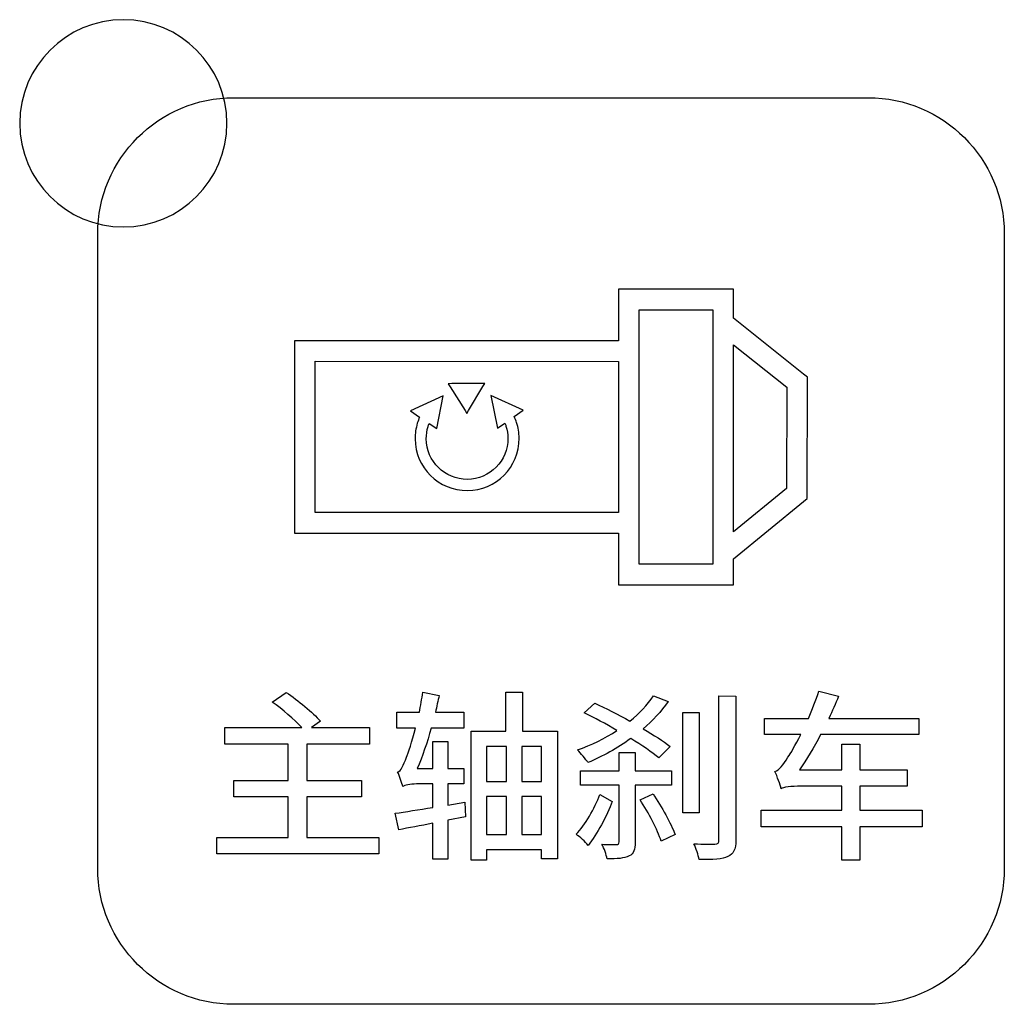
# Model space of a CAD drawing. Header units: millimetres. Extents: x 7180 to 8943, y -2677 to -1782.
# Tile 42 of 101: x 7424 to 7443, y -2343 to -2324. Entities that reach past the tile are written whole.
import ezdxf

# ---------------------------------------------------------------- set-up
doc = ezdxf.new("R2010")
doc.units = ezdxf.units.MM
doc.header["$LTSCALE"] = 3

msp = doc.modelspace()

# ---------------------------------------------------------------- linework, layer by layer
at = {"linetype": 'Continuous', "lineweight": 30}
for points, knots in [([(7426.241, -2323.959), (7427.345, -2323.959), (7428.241, -2324.854), (7428.241, -2325.959), (7428.241, -2325.959), (7428.241, -2327.063), (7427.345, -2327.959), (7426.241, -2327.959), (7426.241, -2327.959), (7425.136, -2327.959), (7424.241, -2327.063), (7424.241, -2325.959), (7424.241, -2325.959), (7424.241, -2324.854), (7425.136, -2323.959), (7426.241, -2323.959)], [0, 0, 0, 0, 0.2, 0.2, 0.2, 0.2, 0.4, 0.4, 0.4, 0.4, 0.6, 0.6, 0.6, 0.6, 1, 1, 1, 1]), ([(7428.371, -2342.964), (7428.371, -2342.964), (7440.621, -2342.964), (7440.621, -2342.964), (7440.621, -2342.964), (7442.065, -2342.964), (7443.246, -2341.783), (7443.246, -2340.339), (7443.246, -2340.339), (7443.246, -2340.339), (7443.246, -2328.089), (7443.246, -2328.089), (7443.246, -2328.089), (7443.246, -2326.645), (7442.065, -2325.464), (7440.621, -2325.464), (7440.621, -2325.464), (7440.621, -2325.464), (7428.371, -2325.464), (7428.371, -2325.464), (7428.371, -2325.464), (7426.927, -2325.464), (7425.746, -2326.645), (7425.746, -2328.089), (7425.746, -2328.089), (7425.746, -2328.089), (7425.746, -2340.339), (7425.746, -2340.339), (7425.746, -2340.339), (7425.746, -2341.783), (7426.927, -2342.964), (7428.371, -2342.964)], [0, 0, 0, 0, 0.111111, 0.111111, 0.111111, 0.111111, 0.222222, 0.222222, 0.222222, 0.222222, 0.333333, 0.333333, 0.333333, 0.333333, 0.444444, 0.444444, 0.444444, 0.444444, 0.555556, 0.555556, 0.555556, 0.555556, 0.666667, 0.666667, 0.666667, 0.666667, 0.777778, 0.777778, 0.777778, 0.777778, 1, 1, 1, 1]), ([(7435.997, -2329.158), (7435.997, -2329.158), (7437.82, -2329.158), (7437.82, -2329.158), (7437.82, -2329.158), (7437.82, -2329.158), (7438.02, -2329.158), (7438.02, -2329.158), (7438.02, -2329.158), (7438.02, -2329.158), (7438.02, -2329.358), (7438.02, -2329.358), (7438.02, -2329.358), (7438.02, -2329.358), (7438.02, -2329.722), (7438.02, -2329.722), (7438.02, -2329.722), (7438.02, -2329.722), (7439.369, -2330.798), (7439.369, -2330.798), (7439.369, -2330.798), (7439.369, -2330.798), (7439.444, -2330.858), (7439.444, -2330.858), (7439.444, -2330.858), (7439.444, -2330.858), (7439.444, -2330.955), (7439.444, -2330.955), (7439.444, -2330.955), (7439.444, -2330.955), (7439.442, -2333.105), (7439.442, -2333.105), (7439.442, -2333.105), (7439.442, -2333.105), (7439.442, -2333.201), (7439.442, -2333.201), (7439.442, -2333.201), (7439.442, -2333.201), (7439.369, -2333.26), (7439.369, -2333.26), (7439.369, -2333.26), (7439.369, -2333.26), (7438.02, -2334.363), (7438.02, -2334.363), (7438.02, -2334.363), (7438.02, -2334.363), (7438.02, -2334.667), (7438.02, -2334.667), (7438.02, -2334.667), (7438.02, -2334.667), (7438.02, -2334.867), (7438.02, -2334.867), (7438.02, -2334.867), (7438.02, -2334.867), (7437.82, -2334.867), (7437.82, -2334.867), (7437.82, -2334.867), (7437.82, -2334.867), (7435.997, -2334.867), (7435.997, -2334.867), (7435.997, -2334.867), (7435.997, -2334.867), (7435.797, -2334.867), (7435.797, -2334.867), (7435.797, -2334.867), (7435.797, -2334.867), (7435.797, -2334.667), (7435.797, -2334.667), (7435.797, -2334.667), (7435.797, -2334.667), (7435.797, -2333.87), (7435.797, -2333.87), (7435.797, -2333.87), (7435.797, -2333.87), (7429.747, -2333.873), (7429.747, -2333.873), (7429.747, -2333.873), (7429.747, -2333.873), (7429.547, -2333.873), (7429.547, -2333.873), (7429.547, -2333.873), (7429.547, -2333.873), (7429.547, -2333.673), (7429.547, -2333.673), (7429.547, -2333.673), (7429.547, -2333.673), (7429.547, -2330.354), (7429.547, -2330.354), (7429.547, -2330.354), (7429.547, -2330.354), (7429.547, -2330.155), (7429.547, -2330.155), (7429.547, -2330.155), (7429.547, -2330.155), (7429.747, -2330.155), (7429.747, -2330.155), (7429.747, -2330.155), (7429.747, -2330.155), (7435.797, -2330.156), (7435.797, -2330.156), (7435.797, -2330.156), (7435.797, -2330.156), (7435.797, -2329.358), (7435.797, -2329.358), (7435.797, -2329.358), (7435.797, -2329.358), (7435.797, -2329.158), (7435.797, -2329.158), (7435.797, -2329.158), (7435.797, -2329.158), (7435.997, -2329.158), (7435.997, -2329.158)], [0, 0, 0, 0, 0.034483, 0.034483, 0.034483, 0.034483, 0.068966, 0.068966, 0.068966, 0.068966, 0.103448, 0.103448, 0.103448, 0.103448, 0.137931, 0.137931, 0.137931, 0.137931, 0.172414, 0.172414, 0.172414, 0.172414, 0.206897, 0.206897, 0.206897, 0.206897, 0.241379, 0.241379, 0.241379, 0.241379, 0.275862, 0.275862, 0.275862, 0.275862, 0.310345, 0.310345, 0.310345, 0.310345, 0.344828, 0.344828, 0.344828, 0.344828, 0.37931, 0.37931, 0.37931, 0.37931, 0.413793, 0.413793, 0.413793, 0.413793, 0.448276, 0.448276, 0.448276, 0.448276, 0.482759, 0.482759, 0.482759, 0.482759, 0.517241, 0.517241, 0.517241, 0.517241, 0.551724, 0.551724, 0.551724, 0.551724, 0.586207, 0.586207, 0.586207, 0.586207, 0.62069, 0.62069, 0.62069, 0.62069, 0.655172, 0.655172, 0.655172, 0.655172, 0.689655, 0.689655, 0.689655, 0.689655, 0.724138, 0.724138, 0.724138, 0.724138, 0.758621, 0.758621, 0.758621, 0.758621, 0.793103, 0.793103, 0.793103, 0.793103, 0.827586, 0.827586, 0.827586, 0.827586, 0.862069, 0.862069, 0.862069, 0.862069, 0.896552, 0.896552, 0.896552, 0.896552, 0.931034, 0.931034, 0.931034, 0.931034, 1, 1, 1, 1]), ([(7437.62, -2329.558), (7437.62, -2329.558), (7436.197, -2329.558), (7436.197, -2329.558), (7436.197, -2329.558), (7436.197, -2329.558), (7436.197, -2334.467), (7436.197, -2334.467), (7436.197, -2334.467), (7436.197, -2334.467), (7437.62, -2334.467), (7437.62, -2334.467), (7437.62, -2334.467), (7437.62, -2334.467), (7437.62, -2329.558), (7437.62, -2329.558)], [0, 0, 0, 0, 0.2, 0.2, 0.2, 0.2, 0.4, 0.4, 0.4, 0.4, 0.6, 0.6, 0.6, 0.6, 1, 1, 1, 1]), ([(7438.02, -2330.233), (7438.02, -2330.233), (7438.02, -2333.847), (7438.02, -2333.847), (7438.02, -2333.847), (7438.02, -2333.847), (7439.043, -2333.01), (7439.043, -2333.01), (7439.043, -2333.01), (7439.043, -2333.01), (7439.046, -2331.051), (7439.046, -2331.051), (7439.046, -2331.051), (7439.046, -2331.051), (7438.02, -2330.233), (7438.02, -2330.233)], [0, 0, 0, 0, 0.2, 0.2, 0.2, 0.2, 0.4, 0.4, 0.4, 0.4, 0.6, 0.6, 0.6, 0.6, 1, 1, 1, 1]), ([(7435.797, -2333.472), (7435.797, -2333.472), (7435.797, -2330.554), (7435.797, -2330.554), (7435.797, -2330.554), (7435.797, -2330.554), (7429.947, -2330.553), (7429.947, -2330.553), (7429.947, -2330.553), (7429.947, -2330.553), (7429.947, -2333.474), (7429.947, -2333.474), (7429.947, -2333.474), (7429.947, -2333.474), (7435.797, -2333.472), (7435.797, -2333.472)], [0, 0, 0, 0, 0.2, 0.2, 0.2, 0.2, 0.4, 0.4, 0.4, 0.4, 0.6, 0.6, 0.6, 0.6, 1, 1, 1, 1]), ([(7432.837, -2331.505), (7432.837, -2331.505), (7432.549, -2331.046), (7432.549, -2331.046), (7432.549, -2331.046), (7432.549, -2331.046), (7432.511, -2330.985), (7432.511, -2330.985), (7432.511, -2330.985), (7432.511, -2330.985), (7432.583, -2330.984), (7432.583, -2330.984), (7432.583, -2330.984), (7432.583, -2330.984), (7433.147, -2330.981), (7433.147, -2330.981), (7433.147, -2330.981), (7433.147, -2330.981), (7433.218, -2330.98), (7433.218, -2330.98), (7433.218, -2330.98), (7433.218, -2330.98), (7433.182, -2331.042), (7433.182, -2331.042), (7433.182, -2331.042), (7433.182, -2331.042), (7432.906, -2331.504), (7432.906, -2331.504), (7432.906, -2331.504), (7432.906, -2331.504), (7432.872, -2331.561), (7432.872, -2331.561), (7432.872, -2331.561), (7432.872, -2331.561), (7432.837, -2331.505), (7432.837, -2331.505)], [0, 0, 0, 0, 0.1, 0.1, 0.1, 0.1, 0.2, 0.2, 0.2, 0.2, 0.3, 0.3, 0.3, 0.3, 0.4, 0.4, 0.4, 0.4, 0.5, 0.5, 0.5, 0.5, 0.6, 0.6, 0.6, 0.6, 0.7, 0.7, 0.7, 0.7, 0.8, 0.8, 0.8, 0.8, 1, 1, 1, 1]), ([(7432.412, -2331.222), (7432.412, -2331.222), (7432.291, -2331.852), (7432.291, -2331.852), (7432.291, -2331.852), (7432.291, -2331.852), (7432.143, -2331.753), (7432.143, -2331.753), (7432.143, -2331.753), (7432.136, -2331.772), (7432.129, -2331.792), (7432.123, -2331.812), (7432.123, -2331.812), (7432.123, -2331.812), (7432.123, -2331.812), (7432.123, -2331.812), (7432.123, -2331.812), (7432.099, -2331.888), (7432.088, -2331.968), (7432.088, -2332.049), (7432.088, -2332.049), (7432.089, -2332.266), (7432.179, -2332.462), (7432.323, -2332.604), (7432.323, -2332.604), (7432.466, -2332.746), (7432.664, -2332.833), (7432.882, -2332.831), (7432.882, -2332.831), (7433.099, -2332.83), (7433.295, -2332.74), (7433.437, -2332.597), (7433.437, -2332.597), (7433.579, -2332.453), (7433.666, -2332.255), (7433.665, -2332.038), (7433.665, -2332.038), (7433.664, -2331.958), (7433.651, -2331.878), (7433.627, -2331.802), (7433.627, -2331.802), (7433.62, -2331.783), (7433.613, -2331.763), (7433.606, -2331.744), (7433.606, -2331.744), (7433.606, -2331.744), (7433.462, -2331.844), (7433.462, -2331.844), (7433.462, -2331.844), (7433.462, -2331.844), (7433.333, -2331.215), (7433.333, -2331.215), (7433.333, -2331.215), (7433.333, -2331.215), (7433.962, -2331.497), (7433.962, -2331.497), (7433.962, -2331.497), (7433.962, -2331.497), (7433.787, -2331.619), (7433.787, -2331.619), (7433.787, -2331.619), (7433.804, -2331.657), (7433.82, -2331.696), (7433.833, -2331.736), (7433.833, -2331.736), (7433.863, -2331.832), (7433.88, -2331.934), (7433.881, -2332.037), (7433.881, -2332.037), (7433.882, -2332.314), (7433.772, -2332.566), (7433.591, -2332.749), (7433.591, -2332.749), (7433.411, -2332.931), (7433.16, -2333.046), (7432.883, -2333.047), (7432.883, -2333.047), (7432.605, -2333.049), (7432.354, -2332.938), (7432.171, -2332.758), (7432.171, -2332.758), (7431.988, -2332.578), (7431.874, -2332.327), (7431.872, -2332.05), (7431.872, -2332.05), (7431.872, -2331.947), (7431.887, -2331.845), (7431.916, -2331.749), (7431.916, -2331.749), (7431.916, -2331.749), (7431.916, -2331.749), (7431.916, -2331.749), (7431.916, -2331.749), (7431.929, -2331.708), (7431.943, -2331.669), (7431.961, -2331.631), (7431.961, -2331.631), (7431.961, -2331.631), (7431.782, -2331.511), (7431.782, -2331.511), (7431.782, -2331.511), (7431.782, -2331.511), (7432.412, -2331.222), (7432.412, -2331.222)], [0, 0, 0, 0, 0.037037, 0.037037, 0.037037, 0.037037, 0.074074, 0.074074, 0.074074, 0.074074, 0.111111, 0.111111, 0.111111, 0.111111, 0.148148, 0.148148, 0.148148, 0.148148, 0.185185, 0.185185, 0.185185, 0.185185, 0.222222, 0.222222, 0.222222, 0.222222, 0.259259, 0.259259, 0.259259, 0.259259, 0.296296, 0.296296, 0.296296, 0.296296, 0.333333, 0.333333, 0.333333, 0.333333, 0.37037, 0.37037, 0.37037, 0.37037, 0.407407, 0.407407, 0.407407, 0.407407, 0.444444, 0.444444, 0.444444, 0.444444, 0.481481, 0.481481, 0.481481, 0.481481, 0.518519, 0.518519, 0.518519, 0.518519, 0.555556, 0.555556, 0.555556, 0.555556, 0.592593, 0.592593, 0.592593, 0.592593, 0.62963, 0.62963, 0.62963, 0.62963, 0.666667, 0.666667, 0.666667, 0.666667, 0.703704, 0.703704, 0.703704, 0.703704, 0.740741, 0.740741, 0.740741, 0.740741, 0.777778, 0.777778, 0.777778, 0.777778, 0.814815, 0.814815, 0.814815, 0.814815, 0.851852, 0.851852, 0.851852, 0.851852, 0.888889, 0.888889, 0.888889, 0.888889, 0.925926, 0.925926, 0.925926, 0.925926, 1, 1, 1, 1]), ([(7429.78, -2339.741), (7429.78, -2339.741), (7429.78, -2338.962), (7429.78, -2338.962), (7429.78, -2338.962), (7429.78, -2338.962), (7430.839, -2338.962), (7430.839, -2338.962), (7430.839, -2338.962), (7430.839, -2338.962), (7430.839, -2338.644), (7430.839, -2338.644), (7430.839, -2338.644), (7430.839, -2338.644), (7429.78, -2338.644), (7429.78, -2338.644), (7429.78, -2338.644), (7429.78, -2338.644), (7429.78, -2337.942), (7429.78, -2337.942), (7429.78, -2337.942), (7429.78, -2337.942), (7430.994, -2337.942), (7430.994, -2337.942), (7430.994, -2337.942), (7430.994, -2337.942), (7430.994, -2337.621), (7430.994, -2337.621), (7430.994, -2337.621), (7430.994, -2337.621), (7429.872, -2337.621), (7429.872, -2337.621), (7429.872, -2337.621), (7429.872, -2337.621), (7430.045, -2337.498), (7430.045, -2337.498), (7430.045, -2337.498), (7429.9, -2337.332), (7429.611, -2337.096), (7429.385, -2336.944), (7429.385, -2336.944), (7429.385, -2336.944), (7429.117, -2337.131), (7429.117, -2337.131), (7429.117, -2337.131), (7429.311, -2337.268), (7429.54, -2337.466), (7429.685, -2337.621), (7429.685, -2337.621), (7429.685, -2337.621), (7428.203, -2337.621), (7428.203, -2337.621), (7428.203, -2337.621), (7428.203, -2337.621), (7428.203, -2337.942), (7428.203, -2337.942), (7428.203, -2337.942), (7428.203, -2337.942), (7429.42, -2337.942), (7429.42, -2337.942), (7429.42, -2337.942), (7429.42, -2337.942), (7429.42, -2338.644), (7429.42, -2338.644), (7429.42, -2338.644), (7429.42, -2338.644), (7428.373, -2338.644), (7428.373, -2338.644), (7428.373, -2338.644), (7428.373, -2338.644), (7428.373, -2338.962), (7428.373, -2338.962), (7428.373, -2338.962), (7428.373, -2338.962), (7429.42, -2338.962), (7429.42, -2338.962), (7429.42, -2338.962), (7429.42, -2338.962), (7429.42, -2339.741), (7429.42, -2339.741), (7429.42, -2339.741), (7429.42, -2339.741), (7428.045, -2339.741), (7428.045, -2339.741), (7428.045, -2339.741), (7428.045, -2339.741), (7428.045, -2340.062), (7428.045, -2340.062), (7428.045, -2340.062), (7428.045, -2340.062), (7431.17, -2340.062), (7431.17, -2340.062), (7431.17, -2340.062), (7431.17, -2340.062), (7431.17, -2339.741), (7431.17, -2339.741), (7431.17, -2339.741), (7431.17, -2339.741), (7429.78, -2339.741), (7429.78, -2339.741)], [0, 0, 0, 0, 0.038462, 0.038462, 0.038462, 0.038462, 0.076923, 0.076923, 0.076923, 0.076923, 0.115385, 0.115385, 0.115385, 0.115385, 0.153846, 0.153846, 0.153846, 0.153846, 0.192308, 0.192308, 0.192308, 0.192308, 0.230769, 0.230769, 0.230769, 0.230769, 0.269231, 0.269231, 0.269231, 0.269231, 0.307692, 0.307692, 0.307692, 0.307692, 0.346154, 0.346154, 0.346154, 0.346154, 0.384615, 0.384615, 0.384615, 0.384615, 0.423077, 0.423077, 0.423077, 0.423077, 0.461538, 0.461538, 0.461538, 0.461538, 0.5, 0.5, 0.5, 0.5, 0.538462, 0.538462, 0.538462, 0.538462, 0.576923, 0.576923, 0.576923, 0.576923, 0.615385, 0.615385, 0.615385, 0.615385, 0.653846, 0.653846, 0.653846, 0.653846, 0.692308, 0.692308, 0.692308, 0.692308, 0.730769, 0.730769, 0.730769, 0.730769, 0.769231, 0.769231, 0.769231, 0.769231, 0.807692, 0.807692, 0.807692, 0.807692, 0.846154, 0.846154, 0.846154, 0.846154, 0.884615, 0.884615, 0.884615, 0.884615, 0.923077, 0.923077, 0.923077, 0.923077, 1, 1, 1, 1]), ([(7432.83, -2339.061), (7432.83, -2339.061), (7432.505, -2339.117), (7432.505, -2339.117), (7432.505, -2339.117), (7432.505, -2339.117), (7432.505, -2338.711), (7432.505, -2338.711), (7432.505, -2338.711), (7432.505, -2338.711), (7432.812, -2338.711), (7432.812, -2338.711), (7432.812, -2338.711), (7432.812, -2338.711), (7432.812, -2338.415), (7432.812, -2338.415), (7432.812, -2338.415), (7432.812, -2338.415), (7432.505, -2338.415), (7432.505, -2338.415), (7432.505, -2338.415), (7432.505, -2338.415), (7432.505, -2337.889), (7432.505, -2337.889), (7432.505, -2337.889), (7432.505, -2337.889), (7432.216, -2337.889), (7432.216, -2337.889), (7432.216, -2337.889), (7432.216, -2337.889), (7432.216, -2338.415), (7432.216, -2338.415), (7432.216, -2338.415), (7432.216, -2338.415), (7431.916, -2338.415), (7431.916, -2338.415), (7431.916, -2338.415), (7432.011, -2338.182), (7432.106, -2337.914), (7432.184, -2337.632), (7432.184, -2337.632), (7432.184, -2337.632), (7432.812, -2337.632), (7432.812, -2337.632), (7432.812, -2337.632), (7432.812, -2337.632), (7432.812, -2337.328), (7432.812, -2337.328), (7432.812, -2337.328), (7432.812, -2337.328), (7432.265, -2337.328), (7432.265, -2337.328), (7432.265, -2337.328), (7432.29, -2337.219), (7432.315, -2337.106), (7432.336, -2337), (7432.336, -2337), (7432.336, -2337), (7432.022, -2336.94), (7432.022, -2336.94), (7432.022, -2336.94), (7432.004, -2337.067), (7431.979, -2337.201), (7431.955, -2337.328), (7431.955, -2337.328), (7431.955, -2337.328), (7431.521, -2337.328), (7431.521, -2337.328), (7431.521, -2337.328), (7431.521, -2337.328), (7431.521, -2337.632), (7431.521, -2337.632), (7431.521, -2337.632), (7431.521, -2337.632), (7431.881, -2337.632), (7431.881, -2337.632), (7431.881, -2337.632), (7431.81, -2337.9), (7431.743, -2338.115), (7431.708, -2338.196), (7431.708, -2338.196), (7431.648, -2338.351), (7431.602, -2338.461), (7431.535, -2338.478), (7431.535, -2338.478), (7431.574, -2338.553), (7431.62, -2338.701), (7431.634, -2338.761), (7431.634, -2338.761), (7431.666, -2338.732), (7431.782, -2338.711), (7431.898, -2338.711), (7431.898, -2338.711), (7431.898, -2338.711), (7432.216, -2338.711), (7432.216, -2338.711), (7432.216, -2338.711), (7432.216, -2338.711), (7432.216, -2339.163), (7432.216, -2339.163), (7432.216, -2339.163), (7431.941, -2339.205), (7431.683, -2339.248), (7431.486, -2339.276), (7431.486, -2339.276), (7431.486, -2339.276), (7431.556, -2339.593), (7431.556, -2339.593), (7431.556, -2339.593), (7431.75, -2339.561), (7431.976, -2339.516), (7432.216, -2339.47), (7432.216, -2339.47), (7432.216, -2339.47), (7432.216, -2340.161), (7432.216, -2340.161), (7432.216, -2340.161), (7432.216, -2340.161), (7432.505, -2340.161), (7432.505, -2340.161), (7432.505, -2340.161), (7432.505, -2340.161), (7432.505, -2339.41), (7432.505, -2339.41), (7432.505, -2339.41), (7432.505, -2339.41), (7432.844, -2339.346), (7432.844, -2339.346), (7432.844, -2339.346), (7432.844, -2339.346), (7432.83, -2339.061), (7432.83, -2339.061)], [0, 0, 0, 0, 0.029412, 0.029412, 0.029412, 0.029412, 0.058824, 0.058824, 0.058824, 0.058824, 0.088235, 0.088235, 0.088235, 0.088235, 0.117647, 0.117647, 0.117647, 0.117647, 0.147059, 0.147059, 0.147059, 0.147059, 0.176471, 0.176471, 0.176471, 0.176471, 0.205882, 0.205882, 0.205882, 0.205882, 0.235294, 0.235294, 0.235294, 0.235294, 0.264706, 0.264706, 0.264706, 0.264706, 0.294118, 0.294118, 0.294118, 0.294118, 0.323529, 0.323529, 0.323529, 0.323529, 0.352941, 0.352941, 0.352941, 0.352941, 0.382353, 0.382353, 0.382353, 0.382353, 0.411765, 0.411765, 0.411765, 0.411765, 0.441176, 0.441176, 0.441176, 0.441176, 0.470588, 0.470588, 0.470588, 0.470588, 0.5, 0.5, 0.5, 0.5, 0.529412, 0.529412, 0.529412, 0.529412, 0.558824, 0.558824, 0.558824, 0.558824, 0.588235, 0.588235, 0.588235, 0.588235, 0.617647, 0.617647, 0.617647, 0.617647, 0.647059, 0.647059, 0.647059, 0.647059, 0.676471, 0.676471, 0.676471, 0.676471, 0.705882, 0.705882, 0.705882, 0.705882, 0.735294, 0.735294, 0.735294, 0.735294, 0.764706, 0.764706, 0.764706, 0.764706, 0.794118, 0.794118, 0.794118, 0.794118, 0.823529, 0.823529, 0.823529, 0.823529, 0.852941, 0.852941, 0.852941, 0.852941, 0.882353, 0.882353, 0.882353, 0.882353, 0.911765, 0.911765, 0.911765, 0.911765, 0.941176, 0.941176, 0.941176, 0.941176, 1, 1, 1, 1]), ([(7433.948, -2337.692), (7433.948, -2337.692), (7433.948, -2336.94), (7433.948, -2336.94), (7433.948, -2336.94), (7433.948, -2336.94), (7433.623, -2336.94), (7433.623, -2336.94), (7433.623, -2336.94), (7433.623, -2336.94), (7433.623, -2337.692), (7433.623, -2337.692), (7433.623, -2337.692), (7433.623, -2337.692), (7432.957, -2337.692), (7432.957, -2337.692), (7432.957, -2337.692), (7432.957, -2337.692), (7432.957, -2340.182), (7432.957, -2340.182), (7432.957, -2340.182), (7432.957, -2340.182), (7433.253, -2340.182), (7433.253, -2340.182), (7433.253, -2340.182), (7433.253, -2340.182), (7433.253, -2339.981), (7433.253, -2339.981), (7433.253, -2339.981), (7433.253, -2339.981), (7434.315, -2339.981), (7434.315, -2339.981), (7434.315, -2339.981), (7434.315, -2339.981), (7434.315, -2340.158), (7434.315, -2340.158), (7434.315, -2340.158), (7434.315, -2340.158), (7434.622, -2340.158), (7434.622, -2340.158), (7434.622, -2340.158), (7434.622, -2340.158), (7434.622, -2337.692), (7434.622, -2337.692), (7434.622, -2337.692), (7434.622, -2337.692), (7433.948, -2337.692), (7433.948, -2337.692)], [0, 0, 0, 0, 0.076923, 0.076923, 0.076923, 0.076923, 0.153846, 0.153846, 0.153846, 0.153846, 0.230769, 0.230769, 0.230769, 0.230769, 0.307692, 0.307692, 0.307692, 0.307692, 0.384615, 0.384615, 0.384615, 0.384615, 0.461538, 0.461538, 0.461538, 0.461538, 0.538462, 0.538462, 0.538462, 0.538462, 0.615385, 0.615385, 0.615385, 0.615385, 0.692308, 0.692308, 0.692308, 0.692308, 0.769231, 0.769231, 0.769231, 0.769231, 0.846154, 0.846154, 0.846154, 0.846154, 1, 1, 1, 1]), ([(7436.796, -2337.988), (7436.666, -2337.882), (7436.479, -2337.766), (7436.274, -2337.646), (7436.274, -2337.646), (7436.458, -2337.487), (7436.623, -2337.311), (7436.758, -2337.12), (7436.758, -2337.12), (7436.758, -2337.12), (7436.475, -2337.011), (7436.475, -2337.011), (7436.475, -2337.011), (7436.359, -2337.187), (7436.2, -2337.35), (7436.02, -2337.498), (7436.02, -2337.498), (7435.787, -2337.367), (7435.548, -2337.247), (7435.339, -2337.149), (7435.339, -2337.149), (7435.339, -2337.149), (7435.135, -2337.336), (7435.135, -2337.336), (7435.135, -2337.336), (7435.336, -2337.434), (7435.555, -2337.551), (7435.77, -2337.678), (7435.77, -2337.678), (7435.537, -2337.833), (7435.272, -2337.96), (7435.008, -2338.055), (7435.008, -2338.055), (7435.068, -2338.112), (7435.17, -2338.235), (7435.209, -2338.299), (7435.209, -2338.299), (7435.491, -2338.179), (7435.777, -2338.023), (7436.038, -2337.833), (7436.038, -2337.833), (7436.25, -2337.967), (7436.444, -2338.097), (7436.578, -2338.207), (7436.578, -2338.207), (7436.578, -2338.207), (7436.796, -2337.988), (7436.796, -2337.988)], [0, 0, 0, 0, 0.076923, 0.076923, 0.076923, 0.076923, 0.153846, 0.153846, 0.153846, 0.153846, 0.230769, 0.230769, 0.230769, 0.230769, 0.307692, 0.307692, 0.307692, 0.307692, 0.384615, 0.384615, 0.384615, 0.384615, 0.461538, 0.461538, 0.461538, 0.461538, 0.538462, 0.538462, 0.538462, 0.538462, 0.615385, 0.615385, 0.615385, 0.615385, 0.692308, 0.692308, 0.692308, 0.692308, 0.769231, 0.769231, 0.769231, 0.769231, 0.846154, 0.846154, 0.846154, 0.846154, 1, 1, 1, 1]), ([(7437.738, -2337.011), (7437.738, -2337.011), (7437.738, -2339.794), (7437.738, -2339.794), (7437.738, -2339.794), (7437.738, -2339.851), (7437.717, -2339.868), (7437.661, -2339.872), (7437.661, -2339.872), (7437.611, -2339.872), (7437.435, -2339.872), (7437.255, -2339.868), (7437.255, -2339.868), (7437.297, -2339.95), (7437.34, -2340.087), (7437.354, -2340.168), (7437.354, -2340.168), (7437.629, -2340.172), (7437.802, -2340.165), (7437.911, -2340.112), (7437.911, -2340.112), (7438.02, -2340.062), (7438.063, -2339.974), (7438.063, -2339.794), (7438.063, -2339.794), (7438.063, -2339.794), (7438.063, -2337.014), (7438.063, -2337.014), (7438.063, -2337.014), (7438.063, -2337.014), (7437.738, -2337.011), (7437.738, -2337.011)], [0, 0, 0, 0, 0.111111, 0.111111, 0.111111, 0.111111, 0.222222, 0.222222, 0.222222, 0.222222, 0.333333, 0.333333, 0.333333, 0.333333, 0.444444, 0.444444, 0.444444, 0.444444, 0.555556, 0.555556, 0.555556, 0.555556, 0.666667, 0.666667, 0.666667, 0.666667, 0.777778, 0.777778, 0.777778, 0.777778, 1, 1, 1, 1]), ([(7441.663, -2339.219), (7441.663, -2339.219), (7440.456, -2339.219), (7440.456, -2339.219), (7440.456, -2339.219), (7440.456, -2339.219), (7440.456, -2338.754), (7440.456, -2338.754), (7440.456, -2338.754), (7440.456, -2338.754), (7441.37, -2338.754), (7441.37, -2338.754), (7441.37, -2338.754), (7441.37, -2338.754), (7441.37, -2338.44), (7441.37, -2338.44), (7441.37, -2338.44), (7441.37, -2338.44), (7440.456, -2338.44), (7440.456, -2338.44), (7440.456, -2338.44), (7440.456, -2338.44), (7440.456, -2337.942), (7440.456, -2337.942), (7440.456, -2337.942), (7440.456, -2337.942), (7440.107, -2337.942), (7440.107, -2337.942), (7440.107, -2337.942), (7440.107, -2337.942), (7440.107, -2338.44), (7440.107, -2338.44), (7440.107, -2338.44), (7440.107, -2338.44), (7439.295, -2338.44), (7439.295, -2338.44), (7439.295, -2338.44), (7439.433, -2338.239), (7439.571, -2338.009), (7439.701, -2337.759), (7439.701, -2337.759), (7439.701, -2337.759), (7441.596, -2337.759), (7441.596, -2337.759), (7441.596, -2337.759), (7441.596, -2337.759), (7441.596, -2337.445), (7441.596, -2337.445), (7441.596, -2337.445), (7441.596, -2337.445), (7439.856, -2337.445), (7439.856, -2337.445), (7439.856, -2337.445), (7439.927, -2337.304), (7439.99, -2337.163), (7440.047, -2337.018), (7440.047, -2337.018), (7440.047, -2337.018), (7439.669, -2336.919), (7439.669, -2336.919), (7439.669, -2336.919), (7439.609, -2337.096), (7439.539, -2337.276), (7439.465, -2337.445), (7439.465, -2337.445), (7439.465, -2337.445), (7438.615, -2337.445), (7438.615, -2337.445), (7438.615, -2337.445), (7438.615, -2337.445), (7438.615, -2337.759), (7438.615, -2337.759), (7438.615, -2337.759), (7438.615, -2337.759), (7439.317, -2337.759), (7439.317, -2337.759), (7439.317, -2337.759), (7439.211, -2337.967), (7439.119, -2338.126), (7439.07, -2338.193), (7439.07, -2338.193), (7438.974, -2338.348), (7438.904, -2338.443), (7438.816, -2338.468), (7438.816, -2338.468), (7438.862, -2338.56), (7438.922, -2338.732), (7438.939, -2338.807), (7438.939, -2338.807), (7438.974, -2338.771), (7439.126, -2338.754), (7439.331, -2338.754), (7439.331, -2338.754), (7439.331, -2338.754), (7440.107, -2338.754), (7440.107, -2338.754), (7440.107, -2338.754), (7440.107, -2338.754), (7440.107, -2339.219), (7440.107, -2339.219), (7440.107, -2339.219), (7440.107, -2339.219), (7438.555, -2339.219), (7438.555, -2339.219), (7438.555, -2339.219), (7438.555, -2339.219), (7438.555, -2339.54), (7438.555, -2339.54), (7438.555, -2339.54), (7438.555, -2339.54), (7440.107, -2339.54), (7440.107, -2339.54), (7440.107, -2339.54), (7440.107, -2339.54), (7440.107, -2340.179), (7440.107, -2340.179), (7440.107, -2340.179), (7440.107, -2340.179), (7440.456, -2340.179), (7440.456, -2340.179), (7440.456, -2340.179), (7440.456, -2340.179), (7440.456, -2339.54), (7440.456, -2339.54), (7440.456, -2339.54), (7440.456, -2339.54), (7441.663, -2339.54), (7441.663, -2339.54), (7441.663, -2339.54), (7441.663, -2339.54), (7441.663, -2339.219), (7441.663, -2339.219)], [0, 0, 0, 0, 0.029412, 0.029412, 0.029412, 0.029412, 0.058824, 0.058824, 0.058824, 0.058824, 0.088235, 0.088235, 0.088235, 0.088235, 0.117647, 0.117647, 0.117647, 0.117647, 0.147059, 0.147059, 0.147059, 0.147059, 0.176471, 0.176471, 0.176471, 0.176471, 0.205882, 0.205882, 0.205882, 0.205882, 0.235294, 0.235294, 0.235294, 0.235294, 0.264706, 0.264706, 0.264706, 0.264706, 0.294118, 0.294118, 0.294118, 0.294118, 0.323529, 0.323529, 0.323529, 0.323529, 0.352941, 0.352941, 0.352941, 0.352941, 0.382353, 0.382353, 0.382353, 0.382353, 0.411765, 0.411765, 0.411765, 0.411765, 0.441176, 0.441176, 0.441176, 0.441176, 0.470588, 0.470588, 0.470588, 0.470588, 0.5, 0.5, 0.5, 0.5, 0.529412, 0.529412, 0.529412, 0.529412, 0.558824, 0.558824, 0.558824, 0.558824, 0.588235, 0.588235, 0.588235, 0.588235, 0.617647, 0.617647, 0.617647, 0.617647, 0.647059, 0.647059, 0.647059, 0.647059, 0.676471, 0.676471, 0.676471, 0.676471, 0.705882, 0.705882, 0.705882, 0.705882, 0.735294, 0.735294, 0.735294, 0.735294, 0.764706, 0.764706, 0.764706, 0.764706, 0.794118, 0.794118, 0.794118, 0.794118, 0.823529, 0.823529, 0.823529, 0.823529, 0.852941, 0.852941, 0.852941, 0.852941, 0.882353, 0.882353, 0.882353, 0.882353, 0.911765, 0.911765, 0.911765, 0.911765, 0.941176, 0.941176, 0.941176, 0.941176, 1, 1, 1, 1]), ([(7437.354, -2337.332), (7437.354, -2337.332), (7437.043, -2337.332), (7437.043, -2337.332), (7437.043, -2337.332), (7437.043, -2337.332), (7437.043, -2339.269), (7437.043, -2339.269), (7437.043, -2339.269), (7437.043, -2339.269), (7437.354, -2339.269), (7437.354, -2339.269), (7437.354, -2339.269), (7437.354, -2339.269), (7437.354, -2337.332), (7437.354, -2337.332)], [0, 0, 0, 0, 0.2, 0.2, 0.2, 0.2, 0.4, 0.4, 0.4, 0.4, 0.6, 0.6, 0.6, 0.6, 1, 1, 1, 1]), ([(7433.638, -2337.988), (7433.638, -2337.988), (7433.638, -2338.662), (7433.638, -2338.662), (7433.638, -2338.662), (7433.638, -2338.662), (7433.253, -2338.662), (7433.253, -2338.662), (7433.253, -2338.662), (7433.253, -2338.662), (7433.253, -2337.988), (7433.253, -2337.988), (7433.253, -2337.988), (7433.253, -2337.988), (7433.638, -2337.988), (7433.638, -2337.988)], [0, 0, 0, 0, 0.2, 0.2, 0.2, 0.2, 0.4, 0.4, 0.4, 0.4, 0.6, 0.6, 0.6, 0.6, 1, 1, 1, 1]), ([(7434.315, -2338.662), (7434.315, -2338.662), (7433.934, -2338.662), (7433.934, -2338.662), (7433.934, -2338.662), (7433.934, -2338.662), (7433.934, -2337.988), (7433.934, -2337.988), (7433.934, -2337.988), (7433.934, -2337.988), (7434.315, -2337.988), (7434.315, -2337.988), (7434.315, -2337.988), (7434.315, -2337.988), (7434.315, -2338.662), (7434.315, -2338.662)], [0, 0, 0, 0, 0.2, 0.2, 0.2, 0.2, 0.4, 0.4, 0.4, 0.4, 0.6, 0.6, 0.6, 0.6, 1, 1, 1, 1]), ([(7436.825, -2338.736), (7436.825, -2338.736), (7436.825, -2338.457), (7436.825, -2338.457), (7436.825, -2338.457), (7436.825, -2338.457), (7436.123, -2338.457), (7436.123, -2338.457), (7436.123, -2338.457), (7436.123, -2338.457), (7436.123, -2338.101), (7436.123, -2338.101), (7436.123, -2338.101), (7436.123, -2338.101), (7435.809, -2338.101), (7435.809, -2338.101), (7435.809, -2338.101), (7435.809, -2338.101), (7435.809, -2338.457), (7435.809, -2338.457), (7435.809, -2338.457), (7435.809, -2338.457), (7435.068, -2338.457), (7435.068, -2338.457), (7435.068, -2338.457), (7435.068, -2338.457), (7435.068, -2338.736), (7435.068, -2338.736), (7435.068, -2338.736), (7435.068, -2338.736), (7435.809, -2338.736), (7435.809, -2338.736), (7435.809, -2338.736), (7435.809, -2338.736), (7435.809, -2339.83), (7435.809, -2339.83), (7435.809, -2339.83), (7435.809, -2339.868), (7435.798, -2339.879), (7435.756, -2339.879), (7435.756, -2339.879), (7435.72, -2339.879), (7435.6, -2339.883), (7435.48, -2339.875), (7435.48, -2339.875), (7435.523, -2339.953), (7435.565, -2340.077), (7435.579, -2340.154), (7435.579, -2340.154), (7435.777, -2340.158), (7435.904, -2340.147), (7436.003, -2340.101), (7436.003, -2340.101), (7436.094, -2340.055), (7436.123, -2339.978), (7436.123, -2339.833), (7436.123, -2339.833), (7436.123, -2339.833), (7436.123, -2338.736), (7436.123, -2338.736), (7436.123, -2338.736), (7436.123, -2338.736), (7436.825, -2338.736), (7436.825, -2338.736)], [0, 0, 0, 0, 0.058824, 0.058824, 0.058824, 0.058824, 0.117647, 0.117647, 0.117647, 0.117647, 0.176471, 0.176471, 0.176471, 0.176471, 0.235294, 0.235294, 0.235294, 0.235294, 0.294118, 0.294118, 0.294118, 0.294118, 0.352941, 0.352941, 0.352941, 0.352941, 0.411765, 0.411765, 0.411765, 0.411765, 0.470588, 0.470588, 0.470588, 0.470588, 0.529412, 0.529412, 0.529412, 0.529412, 0.588235, 0.588235, 0.588235, 0.588235, 0.647059, 0.647059, 0.647059, 0.647059, 0.705882, 0.705882, 0.705882, 0.705882, 0.764706, 0.764706, 0.764706, 0.764706, 0.823529, 0.823529, 0.823529, 0.823529, 0.882353, 0.882353, 0.882353, 0.882353, 1, 1, 1, 1]), ([(7435.438, -2338.916), (7435.343, -2339.18), (7435.149, -2339.509), (7434.98, -2339.681), (7434.98, -2339.681), (7435.057, -2339.734), (7435.156, -2339.823), (7435.212, -2339.897), (7435.212, -2339.897), (7435.382, -2339.685), (7435.579, -2339.325), (7435.678, -2339.046), (7435.678, -2339.046), (7435.678, -2339.046), (7435.438, -2338.916), (7435.438, -2338.916)], [0, 0, 0, 0, 0.2, 0.2, 0.2, 0.2, 0.4, 0.4, 0.4, 0.4, 0.6, 0.6, 0.6, 0.6, 1, 1, 1, 1]), ([(7436.214, -2339.015), (7436.38, -2339.262), (7436.556, -2339.604), (7436.62, -2339.812), (7436.62, -2339.812), (7436.62, -2339.812), (7436.892, -2339.685), (7436.892, -2339.685), (7436.892, -2339.685), (7436.814, -2339.473), (7436.631, -2339.149), (7436.465, -2338.902), (7436.465, -2338.902), (7436.465, -2338.902), (7436.214, -2339.015), (7436.214, -2339.015)], [0, 0, 0, 0, 0.2, 0.2, 0.2, 0.2, 0.4, 0.4, 0.4, 0.4, 0.6, 0.6, 0.6, 0.6, 1, 1, 1, 1]), ([(7433.253, -2338.955), (7433.253, -2338.955), (7433.638, -2338.955), (7433.638, -2338.955), (7433.638, -2338.955), (7433.638, -2338.955), (7433.638, -2339.688), (7433.638, -2339.688), (7433.638, -2339.688), (7433.638, -2339.688), (7433.253, -2339.688), (7433.253, -2339.688), (7433.253, -2339.688), (7433.253, -2339.688), (7433.253, -2338.955), (7433.253, -2338.955)], [0, 0, 0, 0, 0.2, 0.2, 0.2, 0.2, 0.4, 0.4, 0.4, 0.4, 0.6, 0.6, 0.6, 0.6, 1, 1, 1, 1]), ([(7433.934, -2339.688), (7433.934, -2339.688), (7433.934, -2338.955), (7433.934, -2338.955), (7433.934, -2338.955), (7433.934, -2338.955), (7434.315, -2338.955), (7434.315, -2338.955), (7434.315, -2338.955), (7434.315, -2338.955), (7434.315, -2339.688), (7434.315, -2339.688), (7434.315, -2339.688), (7434.315, -2339.688), (7433.934, -2339.688), (7433.934, -2339.688)], [0, 0, 0, 0, 0.2, 0.2, 0.2, 0.2, 0.4, 0.4, 0.4, 0.4, 0.6, 0.6, 0.6, 0.6, 1, 1, 1, 1])]:
    msp.add_open_spline(points, degree=3, knots=knots, dxfattribs=at)

doc.saveas('drawing.dxf')
